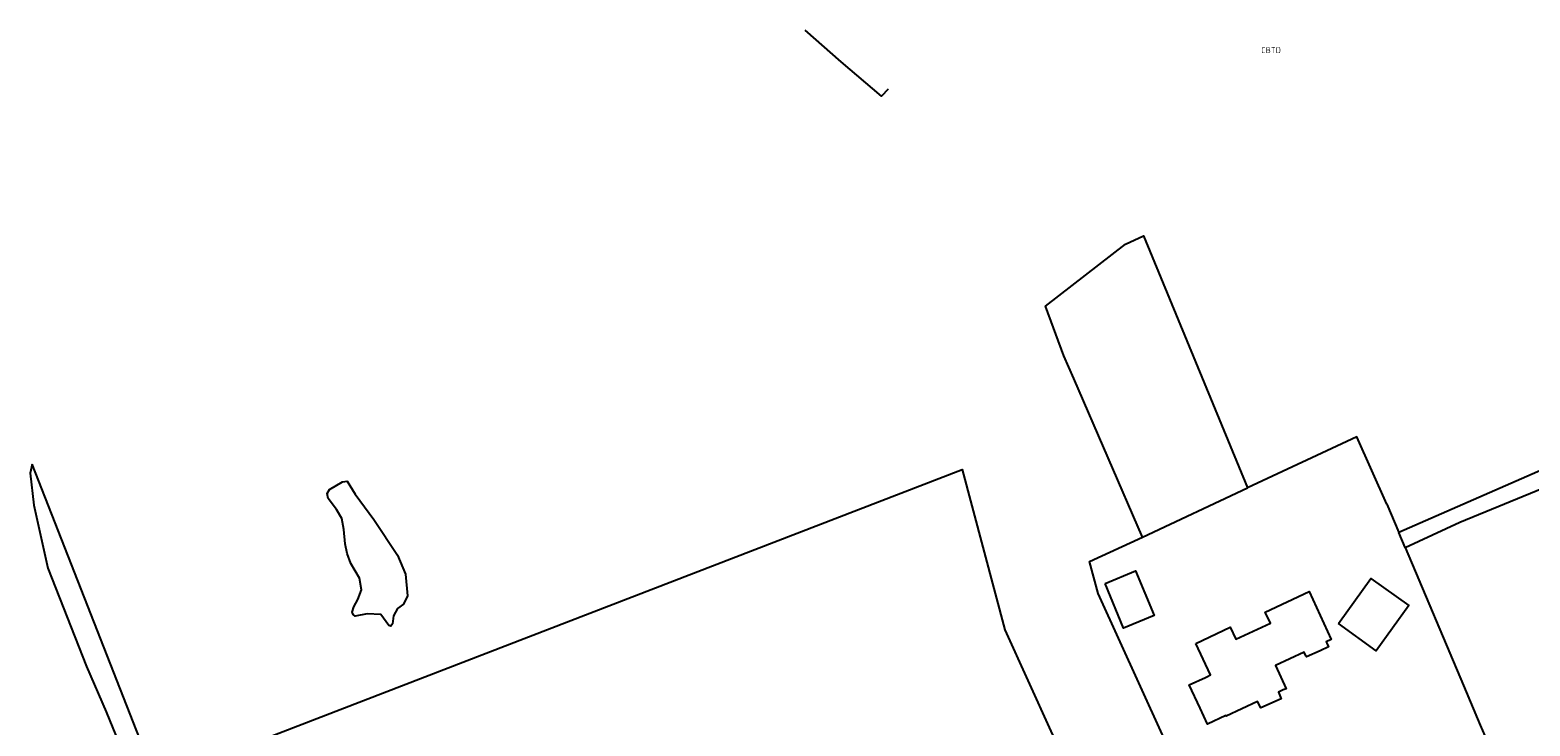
# Model space of a CAD drawing. Extents: x 143041 to 146008, y 457187 to 458337.
# Tile 26 of 31: x 145475 to 145700, y 458210 to 458314. Entities that reach past the tile are written whole.
import ezdxf
from ezdxf.enums import TextEntityAlignment as Align

# ---------------------------------------------------------------- set-up
doc = ezdxf.new("R2010")
doc.units = 0
doc.header["$LTSCALE"] = 4
for name, color, linetype in [('CBTD', 7, 'CONTINUOUS'), ('G_BTD', 3, 'CONTINUOUS'), ('G_OTD', 32, 'CONTINUOUS'), ('G_WGD', 7, 'CONTINUOUS')]:
    doc.layers.add(name, color=color, linetype=linetype)
doc.styles.add('ISO', font='ISO')

msp = doc.modelspace()

# ---------------------------------------------------------------- linework, layer by layer
at = {"layer": 'G_BTD', "linetype": 'Continuous', "transparency": 33554687}
for points in [[(145603.711, 458305.436), (145602.689, 458304.343), (145596.667, 458309.544), (145591.227, 458314.314)], [(145641.976, 458238.051), (145631.631, 458261.914), (145631.627, 458261.924), (145630.129, 458265.319), (145627.398, 458272.79), (145639.39, 458282.103)], [(145639.39, 458282.103), (145642.096, 458283.34), (145657.745, 458245.447)], [(145474.99, 458249.019), (145474.662, 458247.654), (145475.247, 458242.866), (145477.339, 458233.407), (145483.171, 458218.578), (145486.137, 458211.756), (145504.239, 458167.371)], [(145493.612, 458201.467), (145474.99, 458249.019)], [(145531.436, 458229.234), (145530.844, 458227.962), (145529.933, 458227.325), (145529.311, 458226.205), (145529.183, 458225.001), (145528.942, 458224.678), (145528.634, 458224.781), (145527.432, 458226.424), (145525.351, 458226.518), (145523.573, 458226.162), (145523.238, 458226.411), (145523.098, 458226.781), (145523.358, 458227.55), (145523.938, 458228.669), (145524.508, 458230.128), (145524.21, 458231.904), (145522.931, 458234.093), (145522.34, 458235.611), (145522.052, 458237.05), (145521.858, 458239.218), (145521.539, 458240.832), (145520.739, 458242.206), (145519.477, 458243.836), (145519.334, 458244.623), (145519.718, 458245.236), (145521.645, 458246.355), (145522.348, 458246.466), (145523.578, 458244.495), (145526.391, 458240.687), (145529.927, 458235.355), (145531.14, 458232.487), (145531.436, 458229.234)]]:
    msp.add_lwpolyline(points, dxfattribs=at)
at = {"layer": 'G_OTD', "linetype": 'Continuous', "transparency": 33554687}
for points in [[(145678.715, 458242.999), (145674.184, 458253.158), (145657.745, 458245.447)], [(145493.612, 458201.467), (145614.865, 458248.24), (145621.253, 458224.089), (145628.177, 458208.867), (145631.783, 458201.009)], [(145641.976, 458238.051), (145657.745, 458245.447)], [(145678.715, 458242.999), (145680.505, 458238.761)], [(145654.406, 458187.603), (145635.275, 458229.586), (145634.012, 458234.407), (145641.976, 458238.051)], [(145681.457, 458236.51), (145690.245, 458215.729), (145692.751, 458209.756), (145694.86, 458204.972)], [(145636.325, 458231.084), (145640.9, 458232.991), (145643.696, 458226.284), (145639.122, 458224.376), (145636.325, 458231.084)], [(145649.978, 458222.049), (145655.17, 458224.487), (145656.016, 458222.687), (145661.194, 458225.119), (145660.414, 458226.781), (145667.019, 458229.883), (145670.33, 458222.635), (145669.603, 458222.302), (145669.688, 458222.116), (145669.948, 458221.547), (145668.657, 458220.957), (145666.628, 458220.03), (145666.541, 458220.22), (145666.295, 458220.758), (145661.939, 458218.767), (145663.544, 458215.255), (145663.119, 458215.072), (145662.393, 458214.758), (145662.504, 458214.504), (145662.831, 458213.756), (145659.758, 458212.363), (145659.27, 458213.315), (145654.544, 458211.125), (145654.497, 458211.225), (145651.761, 458209.94), (145650.643, 458212.32), (145648.998, 458215.823), (145651.422, 458216.962), (145651.633, 458217.061), (145652.196, 458217.326), (145649.978, 458222.049)], [(145671.418, 458225.068), (145676.315, 458231.82), (145682.038, 458227.772), (145677.117, 458220.964), (145671.418, 458225.068)]]:
    msp.add_lwpolyline(points, dxfattribs=at)
at = {"layer": 'G_WGD', "linetype": 'Continuous', "transparency": 33554687}
for points in [[(145730.225, 458260.506), (145680.505, 458238.761)], [(145681.457, 458236.51), (145689.695, 458240.321), (145709.848, 458248.595)], [(145681.457, 458236.51), (145680.505, 458238.761)]]:
    msp.add_lwpolyline(points, dxfattribs=at)

# ---------------------------------------------------------------- texts
at = {"layer": 'CBTD', "transparency": 33554687, "style": 'ISO'}
msp.add_text('CBTD', height=0.9, dxfattribs=at).set_placement((145661.289, 458311.281), align=Align.MIDDLE_CENTER)

doc.saveas('drawing.dxf')
